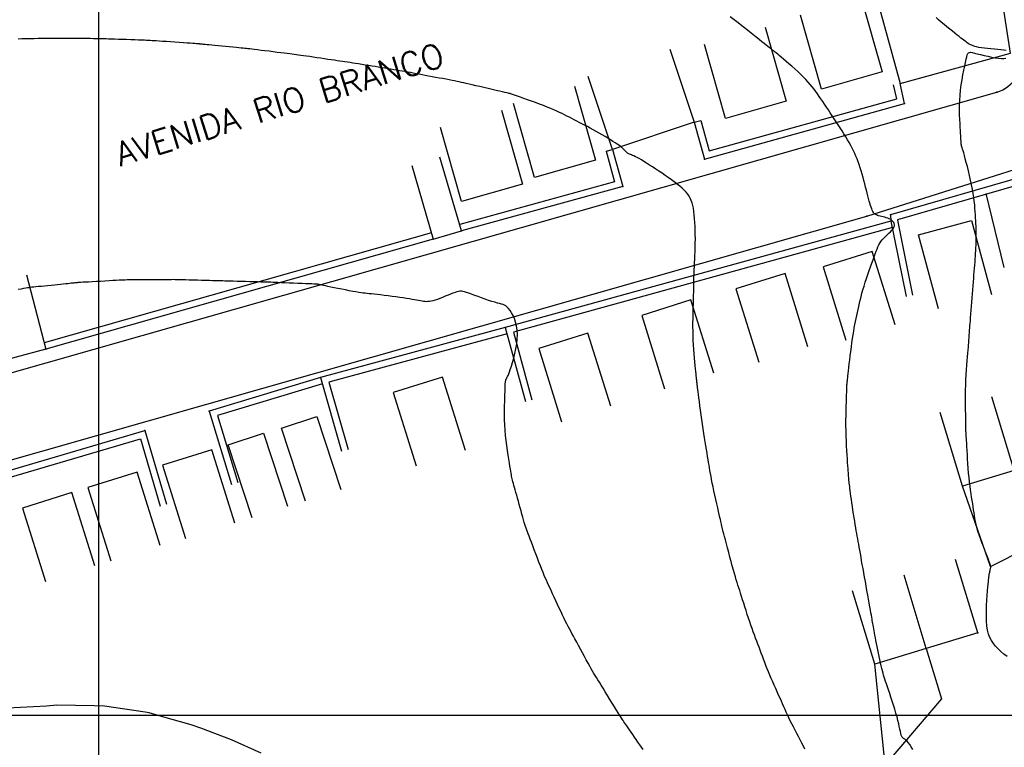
# Model space of a CAD drawing. Header units: millimetres. Extents: x 196436 to 199900, y 8705373 to 8708636.
# Tile 114 of 238: x 198192 to 198294, y 8706597 to 8706672. Entities that reach past the tile are written whole.
import ezdxf
from ezdxf.enums import TextEntityAlignment as Align

# ---------------------------------------------------------------- set-up
doc = ezdxf.new("R2010")
doc.units = ezdxf.units.MM
doc.header["$LTSCALE"] = 5
for name, color, linetype in [('$CURVAS1', 30, 'Continuous'), ('$CURVAS2', 40, 'Continuous'), ('CASA', 6, 'Continuous'), ('CERCA', 3, 'CERCA_LINE'), ('MALHA', 9, 'Continuous'), ('MEIO-FIO', 7, 'Continuous'), ('MURO', 9, 'Continuous'), ('TXT_NRUA', 3, 'Continuous')]:
    doc.layers.add(name, color=color, linetype=linetype)
doc.styles.add('GEOSIS', font='ROMANS.SHX')
doc.linetypes.add('CERCA_LINE', pattern='A,0.5,-0.2,["X",Standard,S=0.1,R=0,X=-0.1,Y=-0.05],-0.25', length=0.95)

msp = doc.modelspace()

# ---------------------------------------------------------------- linework, layer by layer
at = {"layer": '$CURVAS1'}
msp.add_polyline3d([(198256.757, 8706596.399, 695), (198256.588, 8706596.65, 695), (198256.411, 8706596.91, 695), (198256.229, 8706597.177, 695), (198256.045, 8706597.447, 695), (198255.862, 8706597.714, 695), (198255.683, 8706597.975, 695), (198255.511, 8706598.225, 695), (198255.349, 8706598.458, 695), (198255.201, 8706598.672, 695), (198255.07, 8706598.861, 695), (198254.958, 8706599.023, 695), (198254.859, 8706599.166, 695), (198254.766, 8706599.301, 695), (198254.674, 8706599.438, 695), (198254.575, 8706599.588, 695), (198254.464, 8706599.761, 695), (198254.332, 8706599.969, 695), (198254.175, 8706600.22, 695), (198253.987, 8706600.524, 695), (198253.774, 8706600.869, 695), (198253.543, 8706601.244, 695), (198253.301, 8706601.637, 695), (198253.058, 8706602.034, 695), (198252.819, 8706602.422, 695), (198252.592, 8706602.79, 695), (198252.386, 8706603.124, 695), (198252.204, 8706603.416, 695), (198252.045, 8706603.673, 695), (198251.901, 8706603.906, 695), (198251.767, 8706604.125, 695), (198251.636, 8706604.342, 695), (198251.503, 8706604.568, 695), (198251.362, 8706604.813, 695), (198251.207, 8706605.088, 695), (198251.033, 8706605.402, 695), (198250.844, 8706605.747, 695), (198250.645, 8706606.114, 695), (198250.44, 8706606.493, 695), (198250.234, 8706606.874, 695), (198250.032, 8706607.248, 695), (198249.839, 8706607.605, 695), (198249.66, 8706607.935, 695), (198249.498, 8706608.232, 695), (198249.351, 8706608.501, 695), (198249.214, 8706608.752, 695), (198249.083, 8706608.993, 695), (198248.954, 8706609.236, 695), (198248.823, 8706609.487, 695), (198248.687, 8706609.758, 695), (198248.54, 8706610.057, 695), (198248.379, 8706610.39, 695), (198248.209, 8706610.75, 695), (198248.031, 8706611.13, 695), (198247.851, 8706611.518, 695), (198247.672, 8706611.906, 695), (198247.497, 8706612.284, 695), (198247.331, 8706612.644, 695), (198247.178, 8706612.974, 695), (198247.04, 8706613.27, 695), (198246.914, 8706613.539, 695), (198246.796, 8706613.79, 695), (198246.683, 8706614.035, 695), (198246.572, 8706614.284, 695), (198246.457, 8706614.548, 695), (198246.336, 8706614.837, 695), (198246.204, 8706615.161, 695), (198246.059, 8706615.528, 695), (198245.904, 8706615.928, 695), (198245.743, 8706616.349, 695), (198245.58, 8706616.779, 695), (198245.42, 8706617.205, 695), (198245.267, 8706617.614, 695), (198245.124, 8706617.993, 695), (198244.997, 8706618.331, 695), (198244.888, 8706618.619, 695), (198244.795, 8706618.864, 695), (198244.714, 8706619.077, 695), (198244.643, 8706619.271, 695), (198244.577, 8706619.455, 695), (198244.514, 8706619.642, 695), (198244.45, 8706619.843, 695), (198244.381, 8706620.07, 695), (198244.304, 8706620.33, 695), (198244.222, 8706620.62, 695), (198244.134, 8706620.933, 695), (198244.043, 8706621.262, 695), (198243.95, 8706621.599, 695), (198243.858, 8706621.938, 695), (198243.766, 8706622.272, 695), (198243.677, 8706622.593, 695), (198243.593, 8706622.896, 695), (198243.513, 8706623.18, 695), (198243.439, 8706623.444, 695), (198243.37, 8706623.689, 695), (198243.307, 8706623.914, 695), (198243.25, 8706624.118, 695), (198243.2, 8706624.303, 695), (198243.157, 8706624.468, 695), (198243.12, 8706624.615, 695), (198243.089, 8706624.751, 695), (198243.061, 8706624.887, 695), (198243.033, 8706625.033, 695), (198243.003, 8706625.198, 695), (198242.969, 8706625.393, 695), (198242.929, 8706625.628, 695), (198242.88, 8706625.913, 695), (198242.822, 8706626.254, 695), (198242.755, 8706626.647, 695), (198242.684, 8706627.085, 695), (198242.613, 8706627.56, 695), (198242.543, 8706628.063, 695), (198242.478, 8706628.589, 695), (198242.423, 8706629.128, 695), (198242.378, 8706629.674, 695), (198242.349, 8706630.218, 695), (198242.331, 8706630.755, 695), (198242.325, 8706631.276, 695), (198242.326, 8706631.774, 695), (198242.334, 8706632.244, 695), (198242.345, 8706632.677, 695), (198242.357, 8706633.067, 695), (198242.368, 8706633.407, 695), (198242.376, 8706633.692, 695), (198242.382, 8706633.927, 695), (198242.386, 8706634.117, 695), (198242.389, 8706634.271, 695), (198242.391, 8706634.394, 695), (198242.394, 8706634.493, 695), (198242.399, 8706634.576, 695), (198242.405, 8706634.648, 695), (198242.414, 8706634.715, 695), (198242.425, 8706634.778, 695), (198242.439, 8706634.837, 695), (198242.455, 8706634.893, 695), (198242.472, 8706634.944, 695), (198242.491, 8706634.99, 695), (198242.51, 8706635.032, 695), (198242.531, 8706635.07, 695), (198242.552, 8706635.104, 695), (198242.576, 8706635.142, 695), (198242.606, 8706635.195, 695), (198242.644, 8706635.272, 695), (198242.691, 8706635.382, 695), (198242.752, 8706635.534, 695), (198242.827, 8706635.74, 695), (198242.92, 8706636.007, 695), (198243.032, 8706636.342, 695), (198243.154, 8706636.736, 695), (198243.28, 8706637.176, 695), (198243.401, 8706637.651, 695), (198243.509, 8706638.148, 695), (198243.594, 8706638.654, 695), (198243.649, 8706639.157, 695), (198243.666, 8706639.645, 695), (198243.638, 8706640.107, 695), (198243.571, 8706640.538, 695), (198243.471, 8706640.936, 695), (198243.346, 8706641.3, 695), (198243.204, 8706641.625, 695), (198243.05, 8706641.911, 695), (198242.894, 8706642.153, 695), (198242.741, 8706642.351, 695), (198242.598, 8706642.503, 695), (198242.458, 8706642.617, 695), (198242.316, 8706642.7, 695), (198242.163, 8706642.764, 695), (198241.994, 8706642.816, 695), (198241.8, 8706642.865, 695), (198241.574, 8706642.92, 695), (198241.311, 8706642.991, 695), (198241.004, 8706643.084, 695), (198240.664, 8706643.196, 695), (198240.303, 8706643.32, 695), (198239.932, 8706643.452, 695), (198239.563, 8706643.585, 695), (198239.209, 8706643.715, 695), (198238.881, 8706643.834, 695), (198238.592, 8706643.938, 695), (198238.35, 8706644.021, 695), (198238.148, 8706644.083, 695), (198237.974, 8706644.124, 695), (198237.819, 8706644.144, 695), (198237.672, 8706644.143, 695), (198237.521, 8706644.122, 695), (198237.357, 8706644.08, 695), (198237.167, 8706644.018, 695), (198236.945, 8706643.936, 695), (198236.696, 8706643.839, 695), (198236.428, 8706643.732, 695), (198236.148, 8706643.62, 695), (198235.865, 8706643.507, 695), (198235.587, 8706643.399, 695), (198235.322, 8706643.301, 695), (198235.078, 8706643.218, 695), (198234.862, 8706643.153, 695), (198234.669, 8706643.106, 695), (198234.495, 8706643.076, 695), (198234.335, 8706643.06, 695), (198234.183, 8706643.056, 695), (198234.033, 8706643.064, 695), (198233.882, 8706643.081, 695), (198233.723, 8706643.105, 695), (198233.552, 8706643.135, 695), (198233.365, 8706643.169, 695), (198233.16, 8706643.209, 695), (198232.934, 8706643.252, 695), (198232.684, 8706643.299, 695), (198232.408, 8706643.348, 695), (198232.103, 8706643.399, 695), (198231.766, 8706643.453, 695), (198231.397, 8706643.507, 695), (198231.004, 8706643.561, 695), (198230.597, 8706643.615, 695), (198230.187, 8706643.666, 695), (198229.784, 8706643.715, 695), (198229.398, 8706643.76, 695), (198229.04, 8706643.8, 695), (198228.72, 8706643.834, 695), (198228.445, 8706643.863, 695), (198228.205, 8706643.886, 695), (198227.99, 8706643.908, 695), (198227.786, 8706643.93, 695), (198227.58, 8706643.955, 695), (198227.362, 8706643.986, 695), (198227.117, 8706644.024, 695), (198226.834, 8706644.072, 695), (198226.504, 8706644.132, 695), (198226.138, 8706644.201, 695), (198225.747, 8706644.277, 695), (198225.346, 8706644.356, 695), (198224.948, 8706644.436, 695), (198224.565, 8706644.514, 695), (198224.213, 8706644.586, 695), (198223.904, 8706644.65, 695), (198223.647, 8706644.704, 695), (198223.441, 8706644.747, 695), (198223.279, 8706644.782, 695), (198223.154, 8706644.809, 695), (198223.06, 8706644.829, 695), (198222.99, 8706644.844, 695), (198222.939, 8706644.855, 695), (198222.9, 8706644.862, 695), (198222.865, 8706644.868, 695), (198222.827, 8706644.873, 695), (198222.774, 8706644.877, 695), (198222.697, 8706644.881, 695), (198222.586, 8706644.886, 695), (198222.431, 8706644.893, 695), (198222.223, 8706644.901, 695), (198221.951, 8706644.912, 695), (198221.611, 8706644.927, 695), (198221.215, 8706644.944, 695), (198220.782, 8706644.962, 695), (198220.33, 8706644.982, 695), (198219.876, 8706645.001, 695), (198219.438, 8706645.02, 695), (198219.035, 8706645.036, 695), (198218.685, 8706645.051, 695), (198218.399, 8706645.062, 695), (198218.166, 8706645.071, 695), (198217.97, 8706645.077, 695), (198217.791, 8706645.082, 695), (198217.614, 8706645.087, 695), (198217.421, 8706645.092, 695), (198217.194, 8706645.098, 695), (198216.916, 8706645.105, 695), (198216.576, 8706645.115, 695), (198216.184, 8706645.126, 695), (198215.758, 8706645.139, 695), (198215.315, 8706645.152, 695), (198214.87, 8706645.164, 695), (198214.441, 8706645.177, 695), (198214.045, 8706645.188, 695), (198213.699, 8706645.198, 695), (198213.413, 8706645.205, 695), (198213.177, 8706645.211, 695), (198212.976, 8706645.216, 695), (198212.791, 8706645.22, 695), (198212.607, 8706645.224, 695), (198212.408, 8706645.229, 695), (198212.177, 8706645.235, 695), (198211.898, 8706645.243, 695), (198211.56, 8706645.253, 695), (198211.173, 8706645.264, 695), (198210.753, 8706645.277, 695), (198210.316, 8706645.29, 695), (198209.879, 8706645.304, 695), (198209.457, 8706645.316, 695), (198209.065, 8706645.327, 695), (198208.721, 8706645.336, 695), (198208.434, 8706645.343, 695), (198208.194, 8706645.348, 695), (198207.985, 8706645.35, 695), (198207.793, 8706645.352, 695), (198207.601, 8706645.351, 695), (198207.393, 8706645.35, 695), (198207.154, 8706645.349, 695), (198206.869, 8706645.347, 695), (198206.526, 8706645.345, 695), (198206.136, 8706645.343, 695), (198205.716, 8706645.341, 695), (198205.28, 8706645.339, 695), (198204.845, 8706645.337, 695), (198204.426, 8706645.335, 695), (198204.039, 8706645.333, 695), (198203.699, 8706645.33, 695), (198203.418, 8706645.327, 695), (198203.183, 8706645.324, 695), (198202.979, 8706645.32, 695), (198202.791, 8706645.314, 695), (198202.6, 8706645.306, 695), (198202.392, 8706645.296, 695), (198202.151, 8706645.283, 695), (198201.859, 8706645.267, 695), (198201.506, 8706645.248, 695), (198201.105, 8706645.226, 695), (198200.672, 8706645.202, 695), (198200.223, 8706645.177, 695), (198199.778, 8706645.153, 695), (198199.351, 8706645.129, 695), (198198.961, 8706645.108, 695), (198198.625, 8706645.089, 695), (198198.356, 8706645.074, 695), (198198.146, 8706645.062, 695), (198197.984, 8706645.052, 695), (198197.86, 8706645.044, 695), (198197.763, 8706645.037, 695), (198197.681, 8706645.029, 695), (198197.604, 8706645.022, 695), (198197.519, 8706645.013, 695), (198197.419, 8706645.002, 695), (198197.298, 8706644.988, 695), (198197.156, 8706644.973, 695), (198196.99, 8706644.955, 695), (198196.798, 8706644.934, 695), (198196.579, 8706644.911, 695), (198196.33, 8706644.885, 695), (198196.049, 8706644.857, 695), (198195.737, 8706644.825, 695), (198195.402, 8706644.792, 695), (198195.053, 8706644.757, 695), (198194.702, 8706644.722, 695), (198194.358, 8706644.688, 695), (198194.031, 8706644.655, 695), (198193.732, 8706644.624, 695), (198193.47, 8706644.597, 695), (198193.252, 8706644.574, 695), (198193.069, 8706644.553, 695), (198192.906, 8706644.533, 695), (198192.751, 8706644.512, 695), (198192.59, 8706644.487, 695), (198192.41, 8706644.458, 695), (198192.197, 8706644.422, 695), (198191.937, 8706644.377, 695), (198191.622, 8706644.323, 695)], dxfattribs=at)
at = {"layer": '$CURVAS2'}
for points in [[(198284.884, 8706596.409, 693), (198284.713, 8706596.69, 693), (198284.55, 8706596.939, 693), (198284.401, 8706597.144, 693), (198284.269, 8706597.295, 693), (198284.154, 8706597.402, 693), (198284.054, 8706597.476, 693), (198283.967, 8706597.53, 693), (198283.891, 8706597.574, 693), (198283.825, 8706597.622, 693), (198283.767, 8706597.686, 693), (198283.715, 8706597.778, 693), (198283.667, 8706597.907, 693), (198283.621, 8706598.075, 693), (198283.574, 8706598.279, 693), (198283.523, 8706598.519, 693), (198283.466, 8706598.792, 693), (198283.4, 8706599.098, 693), (198283.321, 8706599.434, 693), (198283.229, 8706599.799, 693), (198283.12, 8706600.19, 693), (198282.999, 8706600.6, 693), (198282.868, 8706601.02, 693), (198282.733, 8706601.44, 693), (198282.596, 8706601.852, 693), (198282.464, 8706602.246, 693), (198282.338, 8706602.615, 693), (198282.224, 8706602.948, 693), (198282.125, 8706603.241, 693), (198282.039, 8706603.499, 693), (198281.964, 8706603.732, 693), (198281.896, 8706603.95, 693), (198281.834, 8706604.162, 693), (198281.775, 8706604.378, 693), (198281.716, 8706604.607, 693), (198281.655, 8706604.859, 693), (198281.589, 8706605.14, 693), (198281.52, 8706605.447, 693), (198281.448, 8706605.773, 693), (198281.375, 8706606.111, 693), (198281.302, 8706606.456, 693), (198281.23, 8706606.799, 693), (198281.161, 8706607.135, 693), (198281.096, 8706607.457, 693), (198281.035, 8706607.76, 693), (198280.979, 8706608.043, 693), (198280.927, 8706608.306, 693), (198280.88, 8706608.55, 693), (198280.837, 8706608.777, 693), (198280.799, 8706608.987, 693), (198280.763, 8706609.179, 693), (198280.732, 8706609.356, 693), (198280.704, 8706609.52, 693), (198280.678, 8706609.676, 693), (198280.651, 8706609.833, 693), (198280.623, 8706610.001, 693), (198280.592, 8706610.186, 693), (198280.556, 8706610.397, 693), (198280.514, 8706610.643, 693), (198280.463, 8706610.931, 693), (198280.403, 8706611.268, 693), (198280.334, 8706611.648, 693), (198280.259, 8706612.062, 693), (198280.179, 8706612.503, 693), (198280.096, 8706612.962, 693), (198280.011, 8706613.431, 693), (198279.926, 8706613.901, 693), (198279.843, 8706614.365, 693), (198279.763, 8706614.816, 693), (198279.686, 8706615.25, 693), (198279.613, 8706615.669, 693), (198279.542, 8706616.07, 693), (198279.475, 8706616.453, 693), (198279.411, 8706616.817, 693), (198279.35, 8706617.161, 693), (198279.292, 8706617.484, 693), (198279.237, 8706617.787, 693), (198279.184, 8706618.075, 693), (198279.132, 8706618.354, 693), (198279.081, 8706618.63, 693), (198279.031, 8706618.909, 693), (198278.979, 8706619.199, 693), (198278.927, 8706619.504, 693), (198278.872, 8706619.832, 693), (198278.815, 8706620.186, 693), (198278.757, 8706620.561, 693), (198278.698, 8706620.948, 693), (198278.639, 8706621.339, 693), (198278.582, 8706621.728, 693), (198278.527, 8706622.104, 693), (198278.476, 8706622.461, 693), (198278.429, 8706622.79, 693), (198278.388, 8706623.086, 693), (198278.352, 8706623.349, 693), (198278.32, 8706623.584, 693), (198278.293, 8706623.793, 693), (198278.27, 8706623.982, 693), (198278.25, 8706624.152, 693), (198278.233, 8706624.309, 693), (198278.218, 8706624.455, 693), (198278.205, 8706624.594, 693), (198278.194, 8706624.733, 693), (198278.183, 8706624.88, 693), (198278.172, 8706625.041, 693), (198278.16, 8706625.223, 693), (198278.146, 8706625.434, 693), (198278.129, 8706625.68, 693), (198278.109, 8706625.969, 693), (198278.084, 8706626.305, 693), (198278.057, 8706626.686, 693), (198278.029, 8706627.106, 693), (198278, 8706627.559, 693), (198277.973, 8706628.04, 693), (198277.949, 8706628.544, 693), (198277.93, 8706629.064, 693), (198277.916, 8706629.596, 693), (198277.91, 8706630.134, 693), (198277.91, 8706630.67, 693), (198277.915, 8706631.194, 693), (198277.923, 8706631.699, 693), (198277.935, 8706632.176, 693), (198277.947, 8706632.617, 693), (198277.96, 8706633.012, 693), (198277.972, 8706633.354, 693), (198277.982, 8706633.637, 693), (198277.99, 8706633.866, 693), (198277.997, 8706634.049, 693), (198278.003, 8706634.195, 693), (198278.008, 8706634.312, 693), (198278.014, 8706634.407, 693), (198278.019, 8706634.49, 693), (198278.026, 8706634.568, 693), (198278.034, 8706634.649, 693), (198278.044, 8706634.74, 693), (198278.057, 8706634.848, 693), (198278.072, 8706634.978, 693), (198278.091, 8706635.137, 693), (198278.114, 8706635.333, 693), (198278.142, 8706635.57, 693), (198278.174, 8706635.856, 693), (198278.212, 8706636.194, 693), (198278.256, 8706636.577, 693), (198278.303, 8706636.993, 693), (198278.355, 8706637.432, 693), (198278.41, 8706637.884, 693), (198278.467, 8706638.338, 693), (198278.527, 8706638.784, 693), (198278.588, 8706639.21, 693), (198278.65, 8706639.608, 693), (198278.712, 8706639.981, 693), (198278.776, 8706640.333, 693), (198278.84, 8706640.668, 693), (198278.906, 8706640.991, 693), (198278.971, 8706641.305, 693), (198279.038, 8706641.615, 693), (198279.105, 8706641.926, 693), (198279.173, 8706642.24, 693), (198279.244, 8706642.561, 693), (198279.318, 8706642.889, 693), (198279.397, 8706643.225, 693), (198279.482, 8706643.571, 693), (198279.575, 8706643.928, 693), (198279.678, 8706644.297, 693), (198279.791, 8706644.679, 693), (198279.916, 8706645.075, 693), (198280.05, 8706645.479, 693), (198280.189, 8706645.886, 693), (198280.331, 8706646.289, 693), (198280.472, 8706646.682, 693), (198280.608, 8706647.06, 693), (198280.737, 8706647.415, 693), (198280.854, 8706647.743, 693), (198280.959, 8706648.039, 693), (198281.054, 8706648.305, 693), (198281.145, 8706648.545, 693), (198281.235, 8706648.764, 693), (198281.33, 8706648.966, 693), (198281.434, 8706649.154, 693), (198281.552, 8706649.333, 693), (198281.689, 8706649.508, 693), (198281.846, 8706649.681, 693), (198282.019, 8706649.852, 693), (198282.199, 8706650.021, 693), (198282.378, 8706650.187, 693), (198282.546, 8706650.349, 693), (198282.697, 8706650.507, 693), (198282.821, 8706650.659, 693), (198282.911, 8706650.806, 693), (198282.959, 8706650.945, 693), (198282.969, 8706651.077, 693), (198282.944, 8706651.201, 693), (198282.887, 8706651.317, 693), (198282.803, 8706651.423, 693), (198282.696, 8706651.52, 693), (198282.569, 8706651.607, 693), (198282.426, 8706651.683, 693), (198282.271, 8706651.747, 693), (198282.108, 8706651.803, 693), (198281.942, 8706651.85, 693), (198281.775, 8706651.893, 693), (198281.612, 8706651.931, 693), (198281.456, 8706651.968, 693), (198281.312, 8706652.005, 693), (198281.183, 8706652.045, 693), (198281.073, 8706652.088, 693), (198280.979, 8706652.139, 693), (198280.898, 8706652.199, 693), (198280.828, 8706652.27, 693), (198280.766, 8706652.357, 693), (198280.709, 8706652.46, 693), (198280.654, 8706652.583, 693), (198280.598, 8706652.729, 693), (198280.54, 8706652.899, 693), (198280.477, 8706653.092, 693), (198280.411, 8706653.308, 693), (198280.342, 8706653.544, 693), (198280.27, 8706653.801, 693), (198280.195, 8706654.075, 693), (198280.117, 8706654.367, 693), (198280.037, 8706654.674, 693), (198279.953, 8706654.994, 693), (198279.867, 8706655.326, 693), (198279.778, 8706655.664, 693), (198279.687, 8706656.006, 693), (198279.592, 8706656.348, 693), (198279.494, 8706656.686, 693), (198279.393, 8706657.017, 693), (198279.288, 8706657.336, 693), (198279.18, 8706657.642, 693), (198279.068, 8706657.937, 693), (198278.95, 8706658.223, 693), (198278.825, 8706658.503, 693), (198278.694, 8706658.78, 693), (198278.553, 8706659.058, 693), (198278.403, 8706659.339, 693), (198278.243, 8706659.626, 693), (198278.071, 8706659.921, 693), (198277.889, 8706660.224, 693), (198277.7, 8706660.532, 693), (198277.503, 8706660.845, 693), (198277.302, 8706661.161, 693), (198277.097, 8706661.478, 693), (198276.89, 8706661.795, 693), (198276.684, 8706662.11, 693), (198276.478, 8706662.421, 693), (198276.275, 8706662.729, 693), (198276.074, 8706663.031, 693), (198275.876, 8706663.328, 693), (198275.681, 8706663.618, 693), (198275.49, 8706663.901, 693), (198275.302, 8706664.176, 693), (198275.119, 8706664.443, 693), (198274.94, 8706664.7, 693), (198274.761, 8706664.951, 693), (198274.58, 8706665.197, 693), (198274.391, 8706665.442, 693), (198274.19, 8706665.688, 693), (198273.975, 8706665.938, 693), (198273.74, 8706666.194, 693), (198273.482, 8706666.46, 693), (198273.199, 8706666.736, 693), (198272.897, 8706667.018, 693), (198272.585, 8706667.3, 693), (198272.27, 8706667.577, 693), (198271.962, 8706667.843, 693), (198271.668, 8706668.093, 693), (198271.398, 8706668.321, 693), (198271.159, 8706668.52, 693), (198270.958, 8706668.688, 693), (198270.792, 8706668.826, 693), (198270.656, 8706668.939, 693), (198270.546, 8706669.03, 693), (198270.457, 8706669.103, 693), (198270.383, 8706669.163, 693), (198270.32, 8706669.213, 693), (198270.263, 8706669.258, 693), (198270.208, 8706669.301, 693), (198270.149, 8706669.347, 693), (198270.079, 8706669.401, 693), (198269.995, 8706669.466, 693), (198269.889, 8706669.549, 693), (198269.756, 8706669.653, 693), (198269.592, 8706669.784, 693), (198269.39, 8706669.945, 693), (198269.146, 8706670.14, 693), (198268.863, 8706670.366, 693), (198268.548, 8706670.618, 693), (198268.205, 8706670.892, 693), (198267.839, 8706671.183, 693), (198267.455, 8706671.486, 693), (198267.059, 8706671.797, 693), (198266.656, 8706672.111, 693), (198266.251, 8706672.424, 693), (198265.85, 8706672.732, 693)], [(198294.611, 8706669.215, 692), (198294.359, 8706669.248, 692), (198294.062, 8706669.281, 692), (198293.731, 8706669.315, 692), (198293.381, 8706669.349, 692), (198293.022, 8706669.385, 692), (198292.668, 8706669.422, 692), (198292.331, 8706669.462, 692), (198292.024, 8706669.505, 692), (198291.756, 8706669.55, 692), (198291.526, 8706669.599, 692), (198291.328, 8706669.651, 692), (198291.157, 8706669.706, 692), (198291.009, 8706669.764, 692), (198290.878, 8706669.825, 692), (198290.76, 8706669.89, 692), (198290.65, 8706669.958, 692), (198290.543, 8706670.029, 692), (198290.434, 8706670.107, 692), (198290.319, 8706670.192, 692), (198290.194, 8706670.288, 692), (198290.055, 8706670.398, 692), (198289.896, 8706670.523, 692), (198289.714, 8706670.666, 692), (198289.505, 8706670.83, 692), (198289.265, 8706671.016, 692), (198289.001, 8706671.221, 692), (198288.719, 8706671.442, 692), (198288.427, 8706671.675, 692), (198288.132, 8706671.917, 692), (198287.842, 8706672.165, 692), (198287.563, 8706672.414, 692), (198287.303, 8706672.66, 692)], [(198273.626, 8706596.458, 694), (198273.478, 8706596.765, 694), (198273.317, 8706597.084, 694), (198273.148, 8706597.414, 694), (198272.972, 8706597.75, 694), (198272.793, 8706598.089, 694), (198272.614, 8706598.428, 694), (198272.438, 8706598.764, 694), (198272.268, 8706599.092, 694), (198272.107, 8706599.411, 694), (198271.957, 8706599.717, 694), (198271.817, 8706600.013, 694), (198271.684, 8706600.302, 694), (198271.556, 8706600.587, 694), (198271.43, 8706600.873, 694), (198271.302, 8706601.163, 694), (198271.172, 8706601.459, 694), (198271.036, 8706601.766, 694), (198270.892, 8706602.085, 694), (198270.742, 8706602.416, 694), (198270.588, 8706602.756, 694), (198270.432, 8706603.101, 694), (198270.275, 8706603.451, 694), (198270.121, 8706603.801, 694), (198269.97, 8706604.149, 694), (198269.826, 8706604.493, 694), (198269.689, 8706604.831, 694), (198269.559, 8706605.163, 694), (198269.434, 8706605.489, 694), (198269.314, 8706605.811, 694), (198269.197, 8706606.13, 694), (198269.082, 8706606.446, 694), (198268.967, 8706606.76, 694), (198268.851, 8706607.074, 694), (198268.734, 8706607.387, 694), (198268.615, 8706607.702, 694), (198268.494, 8706608.02, 694), (198268.371, 8706608.344, 694), (198268.248, 8706608.674, 694), (198268.123, 8706609.014, 694), (198267.998, 8706609.364, 694), (198267.872, 8706609.726, 694), (198267.745, 8706610.102, 694), (198267.619, 8706610.487, 694), (198267.494, 8706610.875, 694), (198267.372, 8706611.261, 694), (198267.253, 8706611.64, 694), (198267.139, 8706612.007, 694), (198267.03, 8706612.357, 694), (198266.927, 8706612.683, 694), (198266.831, 8706612.983, 694), (198266.741, 8706613.265, 694), (198266.653, 8706613.538, 694), (198266.565, 8706613.812, 694), (198266.476, 8706614.096, 694), (198266.384, 8706614.401, 694), (198266.285, 8706614.736, 694), (198266.177, 8706615.11, 694), (198266.061, 8706615.53, 694), (198265.937, 8706615.985, 694), (198265.81, 8706616.459, 694), (198265.683, 8706616.937, 694), (198265.56, 8706617.405, 694), (198265.444, 8706617.847, 694), (198265.339, 8706618.249, 694), (198265.249, 8706618.594, 694), (198265.176, 8706618.873, 694), (198265.119, 8706619.092, 694), (198265.075, 8706619.258, 694), (198265.042, 8706619.383, 694), (198265.018, 8706619.476, 694), (198264.999, 8706619.547, 694), (198264.985, 8706619.605, 694), (198264.971, 8706619.661, 694), (198264.957, 8706619.723, 694), (198264.94, 8706619.797, 694), (198264.919, 8706619.892, 694), (198264.892, 8706620.012, 694), (198264.859, 8706620.164, 694), (198264.816, 8706620.354, 694), (198264.764, 8706620.588, 694), (198264.7, 8706620.874, 694), (198264.623, 8706621.213, 694), (198264.537, 8706621.597, 694), (198264.443, 8706622.014, 694), (198264.346, 8706622.452, 694), (198264.248, 8706622.898, 694), (198264.151, 8706623.341, 694), (198264.06, 8706623.768, 694), (198263.977, 8706624.168, 694), (198263.905, 8706624.531, 694), (198263.841, 8706624.862, 694), (198263.785, 8706625.169, 694), (198263.735, 8706625.459, 694), (198263.687, 8706625.741, 694), (198263.641, 8706626.022, 694), (198263.594, 8706626.31, 694), (198263.544, 8706626.613, 694), (198263.49, 8706626.937, 694), (198263.432, 8706627.283, 694), (198263.37, 8706627.651, 694), (198263.306, 8706628.04, 694), (198263.239, 8706628.449, 694), (198263.17, 8706628.879, 694), (198263.099, 8706629.329, 694), (198263.028, 8706629.798, 694), (198262.957, 8706630.285, 694), (198262.887, 8706630.78, 694), (198262.819, 8706631.275, 694), (198262.753, 8706631.759, 694), (198262.691, 8706632.222, 694), (198262.634, 8706632.654, 694), (198262.583, 8706633.046, 694), (198262.539, 8706633.388, 694), (198262.502, 8706633.671, 694), (198262.472, 8706633.903, 694), (198262.448, 8706634.091, 694), (198262.428, 8706634.243, 694), (198262.412, 8706634.368, 694), (198262.398, 8706634.474, 694), (198262.387, 8706634.569, 694), (198262.375, 8706634.662, 694), (198262.364, 8706634.76, 694), (198262.351, 8706634.87, 694), (198262.337, 8706634.996, 694), (198262.321, 8706635.144, 694), (198262.302, 8706635.32, 694), (198262.281, 8706635.528, 694), (198262.256, 8706635.773, 694), (198262.227, 8706636.063, 694), (198262.195, 8706636.398, 694), (198262.16, 8706636.776, 694), (198262.123, 8706637.187, 694), (198262.087, 8706637.626, 694), (198262.053, 8706638.084, 694), (198262.022, 8706638.555, 694), (198261.997, 8706639.032, 694), (198261.978, 8706639.507, 694), (198261.966, 8706639.974, 694), (198261.961, 8706640.43, 694), (198261.962, 8706640.871, 694), (198261.967, 8706641.295, 694), (198261.975, 8706641.699, 694), (198261.985, 8706642.081, 694), (198261.996, 8706642.436, 694), (198262.006, 8706642.764, 694), (198262.015, 8706643.061, 694), (198262.022, 8706643.332, 694), (198262.028, 8706643.578, 694), (198262.032, 8706643.806, 694), (198262.036, 8706644.017, 694), (198262.039, 8706644.216, 694), (198262.042, 8706644.406, 694), (198262.044, 8706644.592, 694), (198262.046, 8706644.778, 694), (198262.049, 8706644.967, 694), (198262.053, 8706645.163, 694), (198262.057, 8706645.371, 694), (198262.064, 8706645.595, 694), (198262.072, 8706645.84, 694), (198262.082, 8706646.108, 694), (198262.095, 8706646.405, 694), (198262.111, 8706646.733, 694), (198262.128, 8706647.089, 694), (198262.146, 8706647.47, 694), (198262.164, 8706647.872, 694), (198262.18, 8706648.289, 694), (198262.194, 8706648.719, 694), (198262.203, 8706649.156, 694), (198262.208, 8706649.598, 694), (198262.206, 8706650.039, 694), (198262.198, 8706650.477, 694), (198262.183, 8706650.906, 694), (198262.161, 8706651.323, 694), (198262.132, 8706651.723, 694), (198262.096, 8706652.104, 694), (198262.051, 8706652.46, 694), (198261.999, 8706652.789, 694), (198261.937, 8706653.086, 694), (198261.865, 8706653.356, 694), (198261.779, 8706653.603, 694), (198261.676, 8706653.832, 694), (198261.555, 8706654.048, 694), (198261.412, 8706654.256, 694), (198261.244, 8706654.46, 694), (198261.05, 8706654.664, 694), (198260.827, 8706654.874, 694), (198260.578, 8706655.088, 694), (198260.307, 8706655.306, 694), (198260.016, 8706655.528, 694), (198259.71, 8706655.752, 694), (198259.392, 8706655.977, 694), (198259.066, 8706656.204, 694), (198258.735, 8706656.43, 694), (198258.402, 8706656.655, 694), (198258.073, 8706656.876, 694), (198257.749, 8706657.09, 694), (198257.435, 8706657.295, 694), (198257.134, 8706657.487, 694), (198256.851, 8706657.663, 694), (198256.589, 8706657.821, 694), (198256.351, 8706657.957, 694), (198256.141, 8706658.07, 694), (198255.957, 8706658.161, 694), (198255.796, 8706658.235, 694), (198255.657, 8706658.294, 694), (198255.538, 8706658.342, 694), (198255.435, 8706658.383, 694), (198255.347, 8706658.419, 694), (198255.272, 8706658.454, 694), (198255.206, 8706658.492, 694), (198255.148, 8706658.532, 694), (198255.095, 8706658.576, 694), (198255.043, 8706658.624, 694), (198254.991, 8706658.678, 694), (198254.934, 8706658.737, 694), (198254.871, 8706658.802, 694), (198254.799, 8706658.873, 694), (198254.714, 8706658.953, 694), (198254.616, 8706659.04, 694), (198254.502, 8706659.136, 694), (198254.37, 8706659.24, 694), (198254.217, 8706659.355, 694), (198254.044, 8706659.479, 694), (198253.846, 8706659.613, 694), (198253.623, 8706659.759, 694), (198253.373, 8706659.915, 694), (198253.1, 8706660.081, 694), (198252.81, 8706660.253, 694), (198252.506, 8706660.43, 694), (198252.194, 8706660.608, 694), (198251.878, 8706660.786, 694), (198251.563, 8706660.961, 694), (198251.254, 8706661.13, 694), (198250.954, 8706661.293, 694), (198250.665, 8706661.448, 694), (198250.384, 8706661.596, 694), (198250.111, 8706661.739, 694), (198249.845, 8706661.878, 694), (198249.585, 8706662.012, 694), (198249.33, 8706662.142, 694), (198249.079, 8706662.27, 694), (198248.831, 8706662.396, 694), (198248.581, 8706662.521, 694), (198248.325, 8706662.647, 694), (198248.057, 8706662.774, 694), (198247.774, 8706662.905, 694), (198247.47, 8706663.039, 694), (198247.14, 8706663.178, 694), (198246.78, 8706663.324, 694), (198246.388, 8706663.477, 694), (198245.973, 8706663.634, 694), (198245.547, 8706663.791, 694), (198245.123, 8706663.944, 694), (198244.712, 8706664.091, 694), (198244.328, 8706664.227, 694), (198243.982, 8706664.348, 694), (198243.686, 8706664.451, 694), (198243.45, 8706664.533, 694), (198243.269, 8706664.597, 694), (198243.135, 8706664.643, 694), (198243.041, 8706664.676, 694), (198242.979, 8706664.698, 694), (198242.941, 8706664.711, 694), (198242.919, 8706664.718, 694), (198242.906, 8706664.723, 694), (198242.895, 8706664.727, 694), (198242.875, 8706664.732, 694), (198242.84, 8706664.741, 694), (198242.779, 8706664.755, 694), (198242.685, 8706664.778, 694), (198242.549, 8706664.81, 694), (198242.361, 8706664.853, 694), (198242.114, 8706664.911, 694), (198241.802, 8706664.984, 694), (198241.436, 8706665.069, 694), (198241.032, 8706665.163, 694), (198240.604, 8706665.262, 694), (198240.166, 8706665.363, 694), (198239.735, 8706665.463, 694), (198239.325, 8706665.558, 694), (198238.95, 8706665.645, 694), (198238.621, 8706665.721, 694), (198238.333, 8706665.787, 694), (198238.074, 8706665.846, 694), (198237.833, 8706665.899, 694), (198237.602, 8706665.949, 694), (198237.368, 8706665.998, 694), (198237.121, 8706666.048, 694), (198236.851, 8706666.102, 694), (198236.55, 8706666.16, 694), (198236.222, 8706666.223, 694), (198235.874, 8706666.288, 694), (198235.511, 8706666.356, 694), (198235.142, 8706666.425, 694), (198234.771, 8706666.494, 694), (198234.407, 8706666.562, 694), (198234.055, 8706666.628, 694), (198233.72, 8706666.691, 694), (198233.402, 8706666.75, 694), (198233.096, 8706666.808, 694), (198232.801, 8706666.863, 694), (198232.512, 8706666.916, 694), (198232.228, 8706666.968, 694), (198231.944, 8706667.019, 694), (198231.659, 8706667.069, 694), (198231.368, 8706667.119, 694), (198231.072, 8706667.169, 694), (198230.77, 8706667.22, 694), (198230.462, 8706667.27, 694), (198230.148, 8706667.322, 694), (198229.827, 8706667.374, 694), (198229.499, 8706667.428, 694), (198229.163, 8706667.482, 694), (198228.821, 8706667.539, 694), (198228.474, 8706667.596, 694), (198228.126, 8706667.653, 694), (198227.781, 8706667.71, 694), (198227.442, 8706667.766, 694), (198227.113, 8706667.82, 694), (198226.797, 8706667.871, 694), (198226.498, 8706667.918, 694), (198226.217, 8706667.962, 694), (198225.949, 8706668.003, 694), (198225.688, 8706668.042, 694), (198225.429, 8706668.08, 694), (198225.163, 8706668.119, 694), (198224.885, 8706668.159, 694), (198224.589, 8706668.202, 694), (198224.268, 8706668.249, 694), (198223.917, 8706668.3, 694), (198223.545, 8706668.355, 694), (198223.159, 8706668.412, 694), (198222.77, 8706668.469, 694), (198222.386, 8706668.526, 694), (198222.017, 8706668.58, 694), (198221.672, 8706668.63, 694), (198221.36, 8706668.675, 694), (198221.087, 8706668.714, 694), (198220.845, 8706668.747, 694), (198220.622, 8706668.777, 694), (198220.405, 8706668.806, 694), (198220.183, 8706668.834, 694), (198219.945, 8706668.864, 694), (198219.678, 8706668.897, 694), (198219.37, 8706668.936, 694), (198219.013, 8706668.98, 694), (198218.619, 8706669.029, 694), (198218.201, 8706669.081, 694), (198217.773, 8706669.135, 694), (198217.349, 8706669.188, 694), (198216.945, 8706669.238, 694), (198216.574, 8706669.284, 694), (198216.251, 8706669.324, 694), (198215.984, 8706669.356, 694), (198215.765, 8706669.383, 694), (198215.579, 8706669.404, 694), (198215.41, 8706669.423, 694), (198215.246, 8706669.44, 694), (198215.07, 8706669.457, 694), (198214.868, 8706669.477, 694), (198214.626, 8706669.5, 694), (198214.334, 8706669.529, 694), (198213.999, 8706669.561, 694), (198213.635, 8706669.597, 694), (198213.255, 8706669.634, 694), (198212.87, 8706669.672, 694), (198212.494, 8706669.708, 694), (198212.14, 8706669.743, 694), (198211.82, 8706669.774, 694), (198211.545, 8706669.801, 694), (198211.312, 8706669.824, 694), (198211.117, 8706669.843, 694), (198210.957, 8706669.859, 694), (198210.826, 8706669.872, 694), (198210.721, 8706669.882, 694), (198210.637, 8706669.891, 694), (198210.569, 8706669.897, 694), (198210.513, 8706669.903, 694), (198210.459, 8706669.908, 694), (198210.395, 8706669.913, 694), (198210.312, 8706669.92, 694), (198210.199, 8706669.928, 694), (198210.045, 8706669.939, 694), (198209.839, 8706669.953, 694), (198209.571, 8706669.972, 694), (198209.235, 8706669.995, 694), (198208.843, 8706670.022, 694), (198208.414, 8706670.051, 694), (198207.965, 8706670.081, 694), (198207.513, 8706670.112, 694), (198207.076, 8706670.142, 694), (198206.672, 8706670.169, 694), (198206.318, 8706670.194, 694), (198206.026, 8706670.213, 694), (198205.786, 8706670.23, 694), (198205.581, 8706670.243, 694), (198205.394, 8706670.254, 694), (198205.209, 8706670.264, 694), (198205.01, 8706670.274, 694), (198204.78, 8706670.283, 694), (198204.502, 8706670.294, 694), (198204.165, 8706670.306, 694), (198203.78, 8706670.32, 694), (198203.362, 8706670.335, 694), (198202.927, 8706670.35, 694), (198202.491, 8706670.366, 694), (198202.07, 8706670.38, 694), (198201.678, 8706670.394, 694), (198201.333, 8706670.406, 694), (198201.044, 8706670.416, 694), (198200.801, 8706670.425, 694), (198200.589, 8706670.432, 694), (198200.393, 8706670.438, 694), (198200.198, 8706670.443, 694), (198199.989, 8706670.447, 694), (198199.75, 8706670.45, 694), (198199.466, 8706670.454, 694), (198199.127, 8706670.457, 694), (198198.743, 8706670.46, 694), (198198.328, 8706670.463, 694), (198197.899, 8706670.466, 694), (198197.469, 8706670.469, 694), (198197.054, 8706670.472, 694), (198196.669, 8706670.475, 694), (198196.329, 8706670.477, 694), (198196.043, 8706670.479, 694), (198195.802, 8706670.481, 694), (198195.591, 8706670.482, 694), (198195.394, 8706670.483, 694), (198195.197, 8706670.482, 694), (198194.985, 8706670.481, 694), (198194.743, 8706670.478, 694), (198194.454, 8706670.473, 694), (198194.111, 8706670.467, 694), (198193.722, 8706670.46, 694), (198193.304, 8706670.452, 694), (198192.871, 8706670.443, 694), (198192.439, 8706670.435, 694), (198192.023, 8706670.426, 694), (198191.639, 8706670.418, 694)], [(198294.706, 8706606.094, 692), (198294.366, 8706606.359, 692), (198294.046, 8706606.626, 692), (198293.757, 8706606.893, 692), (198293.499, 8706607.165, 692), (198293.272, 8706607.449, 692), (198293.076, 8706607.752, 692), (198292.911, 8706608.08, 692), (198292.776, 8706608.44, 692), (198292.673, 8706608.84, 692), (198292.6, 8706609.285, 692), (198292.557, 8706609.78, 692), (198292.54, 8706610.311, 692), (198292.543, 8706610.862, 692), (198292.563, 8706611.415, 692), (198292.594, 8706611.955, 692), (198292.631, 8706612.464, 692), (198292.67, 8706612.925, 692), (198292.706, 8706613.322, 692), (198292.735, 8706613.642, 692), (198292.757, 8706613.893, 692), (198292.775, 8706614.086, 692), (198292.788, 8706614.233, 692), (198292.799, 8706614.344, 692), (198292.809, 8706614.433, 692), (198292.82, 8706614.509, 692), (198292.832, 8706614.586, 692), (198292.848, 8706614.671, 692), (198292.866, 8706614.764, 692), (198292.885, 8706614.862, 692), (198292.906, 8706614.962, 692), (198292.926, 8706615.061, 692), (198292.946, 8706615.154, 692), (198292.964, 8706615.24, 692), (198292.98, 8706615.316, 692), (198292.992, 8706615.379, 692), (198292.998, 8706615.437, 692), (198292.995, 8706615.499, 692), (198292.981, 8706615.575, 692), (198292.952, 8706615.674, 692), (198292.907, 8706615.804, 692), (198292.843, 8706615.976, 692), (198292.756, 8706616.198, 692), (198292.646, 8706616.476, 692), (198292.517, 8706616.803, 692), (198292.375, 8706617.168, 692), (198292.225, 8706617.558, 692), (198292.073, 8706617.964, 692), (198291.926, 8706618.374, 692), (198291.788, 8706618.778, 692), (198291.665, 8706619.164, 692), (198291.562, 8706619.523, 692), (198291.477, 8706619.859, 692), (198291.407, 8706620.177, 692), (198291.349, 8706620.482, 692), (198291.298, 8706620.78, 692), (198291.253, 8706621.075, 692), (198291.209, 8706621.373, 692), (198291.164, 8706621.68, 692), (198291.115, 8706622, 692), (198291.062, 8706622.335, 692), (198291.007, 8706622.686, 692), (198290.951, 8706623.055, 692), (198290.895, 8706623.443, 692), (198290.84, 8706623.851, 692), (198290.788, 8706624.281, 692), (198290.739, 8706624.734, 692), (198290.695, 8706625.209, 692), (198290.655, 8706625.698, 692), (198290.62, 8706626.189, 692), (198290.588, 8706626.672, 692), (198290.56, 8706627.136, 692), (198290.535, 8706627.571, 692), (198290.514, 8706627.964, 692), (198290.495, 8706628.306, 692), (198290.478, 8706628.589, 692), (198290.464, 8706628.817, 692), (198290.452, 8706628.997, 692), (198290.442, 8706629.138, 692), (198290.434, 8706629.247, 692), (198290.427, 8706629.332, 692), (198290.422, 8706629.4, 692), (198290.418, 8706629.458, 692), (198290.416, 8706629.515, 692), (198290.414, 8706629.579, 692), (198290.412, 8706629.657, 692), (198290.411, 8706629.76, 692), (198290.409, 8706629.894, 692), (198290.407, 8706630.069, 692), (198290.403, 8706630.293, 692), (198290.398, 8706630.574, 692), (198290.391, 8706630.918, 692), (198290.384, 8706631.318, 692), (198290.377, 8706631.766, 692), (198290.372, 8706632.251, 692), (198290.37, 8706632.766, 692), (198290.372, 8706633.3, 692), (198290.38, 8706633.844, 692), (198290.395, 8706634.389, 692), (198290.417, 8706634.927, 692), (198290.446, 8706635.452, 692), (198290.479, 8706635.958, 692), (198290.516, 8706636.44, 692), (198290.553, 8706636.894, 692), (198290.589, 8706637.313, 692), (198290.623, 8706637.694, 692), (198290.652, 8706638.03, 692), (198290.675, 8706638.319, 692), (198290.694, 8706638.565, 692), (198290.708, 8706638.775, 692), (198290.719, 8706638.955, 692), (198290.727, 8706639.112, 692), (198290.735, 8706639.254, 692), (198290.741, 8706639.385, 692), (198290.749, 8706639.514, 692), (198290.757, 8706639.646, 692), (198290.768, 8706639.786, 692), (198290.78, 8706639.94, 692), (198290.794, 8706640.112, 692), (198290.81, 8706640.306, 692), (198290.828, 8706640.529, 692), (198290.849, 8706640.784, 692), (198290.872, 8706641.076, 692), (198290.898, 8706641.408, 692), (198290.926, 8706641.775, 692), (198290.956, 8706642.17, 692), (198290.988, 8706642.585, 692), (198291.021, 8706643.013, 692), (198291.054, 8706643.448, 692), (198291.088, 8706643.88, 692), (198291.121, 8706644.305, 692), (198291.154, 8706644.715, 692), (198291.187, 8706645.109, 692), (198291.219, 8706645.489, 692), (198291.249, 8706645.856, 692), (198291.279, 8706646.209, 692), (198291.307, 8706646.55, 692), (198291.334, 8706646.879, 692), (198291.36, 8706647.197, 692), (198291.383, 8706647.504, 692), (198291.405, 8706647.802, 692), (198291.424, 8706648.093, 692), (198291.441, 8706648.378, 692), (198291.455, 8706648.658, 692), (198291.467, 8706648.935, 692), (198291.476, 8706649.21, 692), (198291.481, 8706649.485, 692), (198291.483, 8706649.762, 692), (198291.482, 8706650.04, 692), (198291.478, 8706650.322, 692), (198291.471, 8706650.607, 692), (198291.462, 8706650.897, 692), (198291.45, 8706651.192, 692), (198291.436, 8706651.494, 692), (198291.421, 8706651.803, 692), (198291.403, 8706652.12, 692), (198291.381, 8706652.447, 692), (198291.355, 8706652.787, 692), (198291.322, 8706653.142, 692), (198291.28, 8706653.515, 692), (198291.229, 8706653.908, 692), (198291.165, 8706654.324, 692), (198291.089, 8706654.764, 692), (198290.998, 8706655.229, 692), (198290.896, 8706655.71, 692), (198290.786, 8706656.195, 692), (198290.672, 8706656.674, 692), (198290.559, 8706657.134, 692), (198290.449, 8706657.563, 692), (198290.346, 8706657.951, 692), (198290.255, 8706658.287, 692), (198290.178, 8706658.561, 692), (198290.114, 8706658.78, 692), (198290.062, 8706658.954, 692), (198290.021, 8706659.091, 692), (198289.988, 8706659.201, 692), (198289.964, 8706659.293, 692), (198289.945, 8706659.377, 692), (198289.931, 8706659.462, 692), (198289.92, 8706659.556, 692), (198289.911, 8706659.665, 692), (198289.903, 8706659.794, 692), (198289.896, 8706659.948, 692), (198289.887, 8706660.13, 692), (198289.876, 8706660.346, 692), (198289.862, 8706660.6, 692), (198289.844, 8706660.898, 692), (198289.822, 8706661.241, 692), (198289.798, 8706661.628, 692), (198289.775, 8706662.051, 692), (198289.757, 8706662.508, 692), (198289.748, 8706662.992, 692), (198289.749, 8706663.498, 692), (198289.765, 8706664.022, 692), (198289.799, 8706664.559, 692), (198289.854, 8706665.102, 692), (198289.924, 8706665.643, 692), (198290.007, 8706666.172, 692), (198290.097, 8706666.679, 692), (198290.19, 8706667.156, 692), (198290.281, 8706667.591, 692), (198290.365, 8706667.977, 692), (198290.438, 8706668.302, 692), (198290.497, 8706668.56, 692), (198290.55, 8706668.756, 692), (198290.608, 8706668.894, 692), (198290.679, 8706668.982, 692), (198290.774, 8706669.025, 692), (198290.904, 8706669.031, 692), (198291.077, 8706669.004, 692), (198291.305, 8706668.953, 692), (198291.592, 8706668.883, 692), (198291.928, 8706668.8, 692), (198292.298, 8706668.711, 692), (198292.686, 8706668.621, 692), (198293.078, 8706668.538, 692), (198293.458, 8706668.466, 692), (198293.81, 8706668.413, 692), (198294.121, 8706668.385, 692), (198294.378, 8706668.386, 692), (198294.584, 8706668.413, 692)], [(198216.956, 8706596.029, 696), (198213.88, 8706597.415, 696), (198210.674, 8706598.644, 696), (198209.666, 8706598.992, 696), (198206.55, 8706599.843, 696), (198205.278, 8706600.225, 696), (198204.864, 8706600.304, 696), (198200.627, 8706600.938, 696), (198199.549, 8706600.963, 696), (198195.662, 8706601.027, 696), (198194.574, 8706600.932, 696), (198190.502, 8706600.733, 696)]]:
    msp.add_polyline3d(points, dxfattribs=at)
at = {"layer": 'CASA'}
for points in [[(198281.432, 8706673.501), (198283.554, 8706665.788), (198295.04, 8706668.948), (198293.304, 8706680.188), (198285.397, 8706678.967)], [(198279.501, 8706674.692), (198281.686, 8706666.996), (198275.345, 8706665.195), (198273.16, 8706672.891)], [(198269.495, 8706671.641), (198271.68, 8706663.946), (198265.338, 8706662.145), (198263.153, 8706669.841)], [(198259.56, 8706669.348), (198262.088, 8706661.758), (198253.575, 8706658.922), (198251.047, 8706666.512)], [(198249.606, 8706665.494), (198251.791, 8706657.799), (198245.45, 8706655.998), (198243.265, 8706663.694)], [(198241.995, 8706662.996), (198244.18, 8706655.3), (198237.839, 8706653.5), (198235.654, 8706661.196)], [(198232.65, 8706657.242), (198234.891, 8706649.562), (198237.835, 8706650.421), (198235.594, 8706658.101)], [(198287.545, 8706642.304), (198285.453, 8706650.026), (198290.98, 8706651.524), (198293.072, 8706643.802)], [(198283.044, 8706640.645), (198280.653, 8706648.28), (198275.519, 8706646.672), (198277.91, 8706639.037)], [(198192.496, 8706645.843), (198194.526, 8706638.105), (198189.567, 8706636.804), (198187.537, 8706644.542)], [(198273.945, 8706638.356), (198271.554, 8706645.991), (198266.42, 8706644.383), (198268.811, 8706636.749)], [(198264.145, 8706635.605), (198261.754, 8706643.239), (198256.62, 8706641.631), (198259.01, 8706633.997)], [(198253.409, 8706632.158), (198251.019, 8706639.793), (198245.884, 8706638.185), (198248.275, 8706630.551)], [(198238.241, 8706627.567), (198235.85, 8706635.202), (198230.716, 8706633.594), (198233.107, 8706625.96)], [(198295.425, 8706625.478), (198293.102, 8706633.133)], [(198221.565, 8706622.29), (198219.07, 8706629.891), (198222.748, 8706631.098), (198225.242, 8706623.497)], [(198290.049, 8706623.847), (198287.726, 8706631.502)], [(198216.021, 8706620.552), (198213.526, 8706628.153), (198217.204, 8706629.36), (198219.699, 8706621.759)], [(198214.203, 8706619.988), (198211.813, 8706627.622), (198206.679, 8706626.015), (198209.069, 8706618.38)], [(198206.413, 8706617.671), (198204.022, 8706625.306), (198198.888, 8706623.698), (198201.278, 8706616.064)], [(198295.425, 8706625.478), (198290.049, 8706623.847)], [(198199.618, 8706615.531), (198197.227, 8706623.166), (198192.093, 8706621.558), (198194.484, 8706613.924)], [(198291.657, 8706608.561), (198289.334, 8706616.216)], [(198286.281, 8706606.929), (198283.958, 8706614.585)], [(198280.906, 8706605.298), (198278.582, 8706612.953)], [(198291.657, 8706608.561), (198286.281, 8706606.929)], [(198286.281, 8706606.929), (198280.906, 8706605.298)]]:
    msp.add_lwpolyline(points, dxfattribs=at)
for p in [(198283.554, 8706665.787, 692.458), (198237.835, 8706650.421, 694.891), (198234.89, 8706649.561, 694.919), (198194.526, 8706638.104, 695.319), (198291.658, 8706608.56, 692.101), (198286.282, 8706606.928, 692.54)]:
    msp.add_point(p, dxfattribs=at)
at = {"layer": 'CERCA'}
for q in [(198290.049, 8706623.847), (198303.58, 8706620.824)]:
    msp.add_line((198292.973, 8706615.476), q, dxfattribs=at)
msp.add_lwpolyline([(198286.281, 8706606.929), (198287.877, 8706601.7), (198282.003, 8706594.833), (198280.906, 8706605.298)], dxfattribs=at)
for p in [(198292.974, 8706615.475, 692.009), (198287.878, 8706601.699, 692.592)]:
    msp.add_point(p, dxfattribs=at)
at = {"layer": 'MALHA'}
for p, q in [((198200, 8708635.599), (198200, 8705384.785)), ((198200, 8708635.599), (198200, 8705384.785)), ((196441.61, 8706600), (199000, 8706600)), ((196441.61, 8706600), (199000, 8706600))]:
    msp.add_line(p, q, dxfattribs=at)
at = {"layer": 'MEIO-FIO'}
for points in [[(198169.738, 8706629.645), (198293.643, 8706664.887, 0.3990549), (198295.999, 8706668.868), (198287.507, 8706733.697), (198285.194, 8706745.845, 0.3159948), (198283.54, 8706747.45), (198222.385, 8706754.003), (198132.198, 8706762.983, 0.5716162), (198130.467, 8706760.616), (198166.386, 8706630.982, 0.4960618), (198169.738, 8706629.645, -0.7455351)], [(198200.37, 8706508.498), (198169.991, 8706619.52, -0.5121235), (198171.144, 8706620.948), (198280.088, 8706651.95), (198308.884, 8706661.071)]]:
    msp.add_lwpolyline(points, format="xyb", dxfattribs=at)
for p in [(198293.643, 8706664.886, 691.553), (198280.088, 8706651.949, 693.052)]:
    msp.add_point(p, dxfattribs=at)
at = {"layer": 'MURO'}
for p, q in [((198302.374, 8706657.829), (198282.534, 8706652.089)), ((198292.496, 8706654.312), (198294.372, 8706646.632)), ((198282.534, 8706652.089), (198282.576, 8706651.442)), ((198282.576, 8706651.442), (198284.17, 8706643.603))]:
    msp.add_line(p, q, dxfattribs=at)
for points in [[(198262.088, 8706661.758), (198263.157, 8706657.903), (198284.023, 8706663.689), (198283.554, 8706665.788)], [(198262.763, 8706661.945), (198263.645, 8706658.765), (198283.195, 8706664.186), (198282.871, 8706665.635)], [(198262.088, 8706661.758), (198262.763, 8706661.945)], [(198252.901, 8706658.735), (198253.78, 8706655.555), (198237.649, 8706651.096)], [(198253.575, 8706658.922), (198254.641, 8706655.066), (198237.835, 8706650.421)], [(198252.901, 8706658.735), (198253.575, 8706658.922)], [(198305.265, 8706640.662), (198301.844, 8706656.947), (198283.269, 8706651.573), (198283.271, 8706651.535), (198284.856, 8706643.743)], [(198282.576, 8706651.442), (198242.398, 8706640.375), (198244.504, 8706632.657)], [(198282.761, 8706650.768), (198243.257, 8706639.885), (198245.179, 8706632.841)], [(198234.699, 8706650.235), (198194.335, 8706638.778)], [(198234.891, 8706649.562), (198194.526, 8706638.105)], [(198242.398, 8706640.375), (198223.142, 8706635.17), (198225.342, 8706627.478)], [(198242.58, 8706639.699), (198224.01, 8706634.68), (198226.015, 8706627.671)], [(198223.142, 8706635.17), (198211.538, 8706631.666), (198213.851, 8706624.008)], [(198223.344, 8706634.5), (198212.41, 8706631.198), (198214.521, 8706624.21)], [(198184.926, 8706602.528), (198177.22, 8706600.381), (198171.779, 8706619.916), (198204.844, 8706629.642), (198207.102, 8706621.967)], [(198184.738, 8706603.202), (198177.706, 8706601.244), (198172.639, 8706619.439), (198204.37, 8706628.773), (198206.43, 8706621.769)]]:
    msp.add_lwpolyline(points, dxfattribs=at)
for p in [(198284.023, 8706663.689, 692.66), (198263.157, 8706657.902, 693.933), (198254.641, 8706655.066, 694.106), (198282.534, 8706652.088, 692.909), (198282.575, 8706651.442, 693.115), (198242.397, 8706640.374, 695.102), (198223.142, 8706635.17, 695.332), (198211.538, 8706631.666, 695.374), (198204.844, 8706629.641, 695.554)]:
    msp.add_point(p, dxfattribs=at)

# ---------------------------------------------------------------- texts
at = {"layer": 'TXT_NRUA', "style": 'GEOSIS'}
msp.add_text('AVENIDA RIO BRANCO', height=2.5, rotation=17.2377, dxfattribs=at).set_placement((198202.495, 8706656.424), align=Align.BOTTOM_LEFT)

doc.saveas('drawing.dxf')
